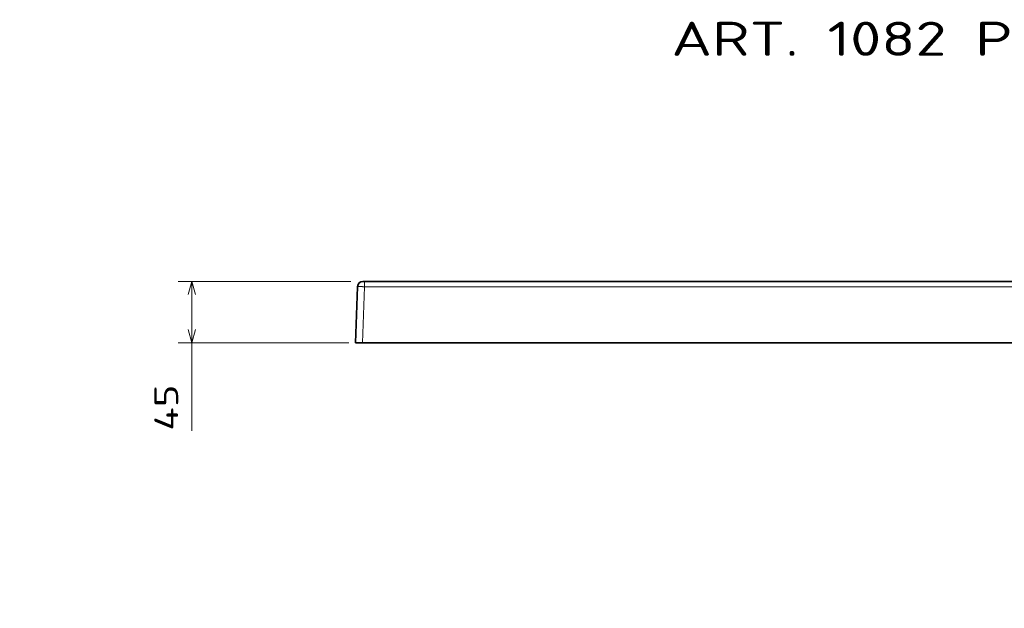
# Model space of a CAD drawing. Extents: x 42 to 332, y 13 to 266.
# Tile 3 of 7: x 42 to 186, y 180 to 266. Entities that reach past the tile are written whole.
import ezdxf
from ezdxf.enums import TextEntityAlignment as Align

# ---------------------------------------------------------------- set-up
doc = ezdxf.new("R2010")
doc.units = 0
doc.layers.get('0').update_dxf_attribs({"lineweight": 13})
doc.styles.get("Standard").update_dxf_attribs({"font": 'isocp.shx'})
doc.dimstyles.get("Standard").update_dxf_attribs({"dimtxt": 2.5, "dimasz": 2.5, "dimexe": 1.25, "dimexo": 0.625, "dimtad": 1, "dimcen": 2.5, "dimadec": 0, "dimazin": 0, "dimtfac": 1, "dimtmove": 0, "dimatfit": 0, "dimfxl": 0, "dimarcsym": 0})

# ---------------------------------------------------------------- blocks, each defined once
blk = doc.blocks.new('*D')
at = {"color": 7, "lineweight": 13}
for p, q in [((90.17, 228.04), (64.87, 228.04)), ((66.87, 206.17), (66.87, 228.04)), ((89.89, 219.04), (64.87, 219.04)), ((89.89, 178.35), (45.18, 178.35)), ((47.18, 38.32), (47.18, 178.35)), ((209.2, 178.35), (63, 178.35)), ((65, 148.43), (65, 178.35)), ((188.43, 156.25), (219.81, 145.48)), ((197.37, 148.43), (63, 148.43)), ((89.89, 38.32), (45.18, 38.32)), ((90.89, 37.32), (90.89, 13.1)), ((331.52, 37.32), (331.52, 13.1)), ((90.89, 15.1), (331.52, 15.1))]:
    blk.add_line(p, q, dxfattribs=at)
for points in [[(67.39, 226.11), (66.87, 228.04), (66.35, 226.11)], [(66.35, 220.98), (66.87, 219.04), (67.39, 220.98)], [(47.7, 176.41), (47.18, 178.35), (46.66, 176.41)], [(65.51, 176.41), (65, 178.35), (64.48, 176.41)], [(64.48, 150.36), (65, 148.43), (65.51, 150.36)], [(204.59, 151.25), (202.6, 151.39), (204.25, 150.27)], [(217.81, 145.61), (219.81, 145.48), (218.15, 146.59)], [(46.66, 40.25), (47.18, 38.32), (47.7, 40.25)], [(92.82, 15.62), (90.89, 15.1), (92.82, 14.58)], [(329.58, 14.58), (331.52, 15.1), (329.58, 15.62)]]:
    blk.add_lwpolyline(points, dxfattribs=at)
for s, rotation, p, p2 in [('45', 90, (64.87, 206.17), (64.87, 212.94)), ('150', 90, (63, 158.13), (63, 168.64)), ('%%c', 341.0412, (189.08, 158.14), (191.51, 157.31)), ('90', 341.0412, (192.46, 156.99), (198.86, 154.79)), ('700', 90, (45.18, 103.08), (45.18, 113.59))]:
    blk.add_text(s, height=3.5, rotation=rotation, dxfattribs=at).set_placement(p, p2, align=Align.FIT)
blk.add_text('1200', height=3.5, dxfattribs=at).set_placement((204.08, 17.1), (218.32, 17.1), align=Align.FIT)
blk = doc.blocks.new('BLOCK11')
at = {"color": 7, "lineweight": 13}
blk.add_text('ART. 1082 Piatto Doccia 120x70 cm H4,5', height=25, dxfattribs=at).set_placement((-370, 165.31), (454.06, 165.31), align=Align.FIT)
blk = doc.blocks.new('BLOCK12')
at = {"color": 7, "lineweight": 35, "ltscale": 0.024985}
blk.add_line((-595.14, 0), (-596.14, 0), dxfattribs=at)
at = {"color": 7, "lineweight": 35}
for p, q in [((595.14, 0), (-595.14, 0)), ((-601.57, -45), (-600.13, -3.86)), ((-596.57, -45), (0, -45))]:
    blk.add_line(p, q, dxfattribs=at)
at = {"color": 7, "lineweight": 13}
for p in [(-596.57, -45), (0, -3.86)]:
    blk.add_line(p, (-595.14, -3.86), dxfattribs=at)
at = {"color": 7, "lineweight": 13, "ltscale": 0.09651}
blk.add_line((-595.14, 0), (-595.14, -3.86), dxfattribs=at)
at = {"color": 7, "lineweight": 35, "ltscale": 0.124924}
blk.add_line((-601.57, -45), (-596.57, -45), dxfattribs=at)
at = {"color": 7, "lineweight": 35}
blk.add_arc((-596.14, -4), 4, 90, 178, dxfattribs=at)
at = {"color": 7, "lineweight": 13}
blk.add_open_spline([(-595.14, -3.86), (-596.03, -3.84), (-596.92, -3.82), (-597.79, -3.8), (-598.93, -3.8), (-599.71, -3.81), (-599.9, -3.82), (-600.06, -3.83), (-600.12, -3.85), (-600.13, -3.85), (-600.13, -3.86), (-600.13, -3.86)], degree=5, knots=[0, 0, 0, 0, 0, 0, 6.381528, 6.381528, 6.381528, 9.016773, 9.016773, 9.016773, 9.670118, 9.670118, 9.670118, 9.670118, 9.670118, 9.670118], dxfattribs=at)

msp = doc.modelspace()

# ---------------------------------------------------------------- block references
at = {"lineweight": 0, "xscale": 0.2, "yscale": 0.2, "zscale": 0.2}
for name in ['BLOCK11', 'BLOCK12']:
    msp.add_blockref(name, (211.2014, 228.0443), dxfattribs=at)

# ---------------------------------------------------------------- dimensions: what is measured, and where the dimension line sits
at = {"color": 0, "lineweight": 0}
dim = msp.add_diameter_dim_2p(p1=(219.8077, 145.4752), p2=(202.595, 151.3881), text='%%c90', dimstyle='Standard', override={"dimlfac": 5}, dxfattribs=at)
dim.commit()
dim.dimension.update_dxf_attribs({"geometry": '*D', "text_midpoint": (193.3229, 154.5733), "dimtype": 163})
for base, p1, p2, angle, middle, dimtype in [((47.1802, 178.3459), (91.8865, 38.3174), (91.8865, 178.3459), 90, (47.1802, 108.3317), 161), ((64.9969, 148.4317), (211.2014, 178.3459), (199.3714, 148.4317), 269.998569, (64.9969, 163.3888), 160), ((66.8691, 219.0443), (92.1738, 228.0443), (91.8865, 219.0443), 269.998569, (66.8691, 209.5559), 160)]:
    dim = msp.add_linear_dim(base=base, p1=p1, p2=p2, angle=angle, dimstyle='Standard', override={"dimlfac": 5}, dxfattribs=at)
    dim.commit()
    dim.dimension.update_dxf_attribs({"geometry": '*D', "text_midpoint": middle, "dimtype": dimtype})
dim = msp.add_linear_dim(base=(90.8871, 15.102), p1=(331.5157, 39.3168), p2=(90.8871, 39.3168), angle=180, text='1200', dimstyle='Standard', override={"dimlfac": 5}, dxfattribs=at)
dim.commit()
dim.dimension.update_dxf_attribs({"geometry": '*D', "text_midpoint": (211.2014, 15.102), "dimtype": 161})

doc.saveas('drawing.dxf')
